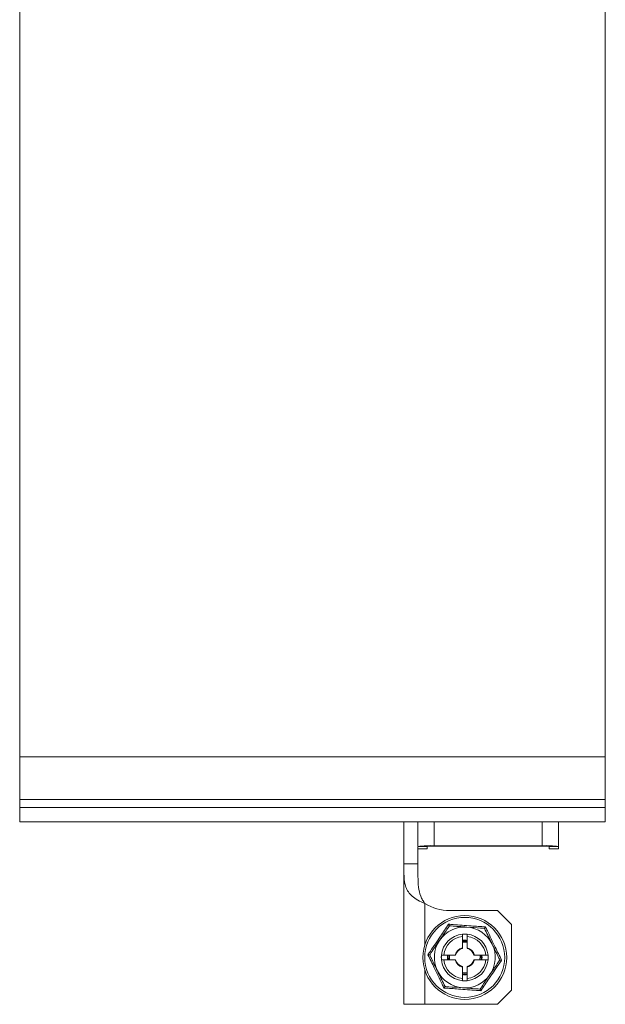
# Model space of a CAD drawing. Header units: millimetres. Extents: x -374 to 373, y -1423 to -22.
# Tile 13 of 39: x 210 to 335, y -1368 to -1158. Entities that reach past the tile are written whole.
import ezdxf

# ---------------------------------------------------------------- set-up
doc = ezdxf.new("R2010")
doc.units = ezdxf.units.MM

msp = doc.modelspace()

# ---------------------------------------------------------------- linework, layer by layer
at = {"color": 7, "linetype": 'Continuous', "lineweight": 15}
for p, q in [((210.07, -1036.38), (210.07, -1315.57)), ((335.07, -1072.99), (335.07, -1315.57)), ((335.07, -1315.57), (210.07, -1315.57)), ((210.07, -1324.67), (210.07, -1315.57)), ((335.07, -1324.67), (335.07, -1315.57)), ((210.07, -1324.67), (335.07, -1324.67)), ((210.07, -1326.43), (210.07, -1324.67)), ((210.07, -1329.47), (210.07, -1326.43)), ((335.07, -1326.43), (335.07, -1324.67)), ((335.07, -1329.47), (335.07, -1326.43)), ((210.07, -1329.47), (335.07, -1329.47)), ((210.07, -1329.47), (210.07, -1329.47)), ((292.07, -1329.47), (292.07, -1338.41)), ((295.07, -1329.47), (295.07, -1334.73)), ((325.07, -1329.47), (325.07, -1334.73)), ((335.07, -1329.47), (335.07, -1329.47)), ((297.07, -1335.21), (297.07, -1334.73)), ((298.57, -1334.56), (321.57, -1334.56)), ((298.57, -1334.66), (321.57, -1334.66)), ((323.07, -1334.73), (323.07, -1335.21)), ((325.07, -1334.73), (325.07, -1335.21)), ((295.07, -1334.87), (295.07, -1338.41)), ((295.07, -1335.21), (297.07, -1335.21)), ((297.07, -1335.21), (297.07, -1335.21)), ((323.07, -1335.21), (325.07, -1335.21)), ((323.07, -1335.21), (323.07, -1335.21)), ((325.07, -1335.21), (325.07, -1335.21)), ((292.07, -1338.41), (292.07, -1368.41)), ((292.07, -1338.41), (295.07, -1338.41)), ((312.07, -1348.41), (301.85, -1348.41)), ((315.07, -1351.41), (312.07, -1348.41)), ((315.07, -1365.41), (315.07, -1351.41)), ((304.57, -1356.36), (304.57, -1353.94)), ((305.57, -1356.36), (305.57, -1353.94)), ((300.59, -1357.91), (303.01, -1357.91)), ((307.12, -1357.91), (309.54, -1357.91)), ((300.59, -1358.91), (303.01, -1358.91)), ((307.12, -1358.91), (309.54, -1358.91)), ((304.57, -1362.89), (304.57, -1360.46)), ((305.57, -1362.89), (305.57, -1360.46)), ((312.07, -1368.41), (315.07, -1365.41)), ((296.57, -1368.41), (292.07, -1368.41)), ((296.57, -1368.41), (312.07, -1368.41))]:
    msp.add_line(p, q, dxfattribs=at)
at = {"color": 7, "linetype": 'Continuous', "lineweight": 0}
for p, q in [((335.07, -1326.43), (210.07, -1326.43)), ((335.07, -1329.47), (210.07, -1329.47)), ((298.57, -1329.47), (298.57, -1334.56)), ((321.57, -1329.47), (321.57, -1334.56)), ((295.07, -1334.73), (297.07, -1334.73)), ((298.57, -1334.56), (298.57, -1334.66)), ((321.57, -1334.56), (321.57, -1334.66)), ((325.07, -1334.73), (323.07, -1334.73)), ((295.07, -1335.21), (297.07, -1335.21)), ((323.07, -1335.21), (325.07, -1335.21)), ((296.57, -1346.9), (296.57, -1355.61)), ((304.57, -1354.92), (305.57, -1354.92)), ((305.57, -1355.18), (304.57, -1355.18)), ((296.57, -1361.22), (296.57, -1368.41)), ((304.57, -1361.65), (305.07, -1361.69)), ((305.07, -1361.94), (304.57, -1361.9)), ((305.07, -1361.69), (305.57, -1361.65)), ((305.57, -1361.9), (305.07, -1361.94))]:
    msp.add_line(p, q, dxfattribs=at)
at = {"color": 7, "linetype": 'Continuous', "lineweight": 0, "flags": 128}
for points in [[(301.58, -1358.91), (301.55, -1358.12), (301.58, -1357.91)], [(301.83, -1357.91), (301.8, -1358.14), (301.83, -1358.91)], [(308.3, -1358.91), (308.33, -1358.14), (308.3, -1357.91)], [(308.55, -1357.91), (308.58, -1358.12), (308.55, -1358.91)]]:
    msp.add_lwpolyline(points, dxfattribs=at)
at = {"color": 7, "linetype": 'Continuous', "lineweight": 15}
msp.add_circle((305.07, -1358.41), 8.95, dxfattribs=at)
at = {"color": 7, "linetype": 'Continuous', "lineweight": 0}
msp.add_circle((305.07, -1358.41), 8.54, dxfattribs=at)
at = {"color": 7, "linetype": 'Continuous', "lineweight": 15}
for centre, radius, start, end in [((297.69, -1352.19), 17.65, 87.1662, 98.5586), ((298.19, -1342.21), 7.57, 87.1669, 98.5589), ((322.44, -1352.19), 17.65, 81.4414, 92.8338), ((321.94, -1342.21), 7.57, 81.4411, 92.8331), ((301.85, -1338.41), 10, 238.0782, 270), ((305.07, -1358.41), 6.5, 85.8363, 145.8363), ((305.07, -1358.41), 5, 95.7392, 174.2608), ((305.07, -1358.41), 6.5, 25.8363, 85.8363), ((305.07, -1358.41), 5, 5.7392, 84.2608), ((305.07, -1358.41), 6.5, 145.8363, 205.8363), ((305.07, -1358.41), 6.5, 325.8363, 25.8363), ((305.07, -1358.41), 2.01, 104.3981, 165.6293), ((305.07, -1358.41), 2.01, 14.4178, 75.5917), ((305.07, -1358.41), 5, 185.7392, 264.2608), ((305.07, -1358.41), 2.01, 194.4192, 255.6168), ((305.07, -1358.41), 2.01, 284.4219, 345.6037), ((305.07, -1358.41), 5, 275.7392, 354.2608), ((305.07, -1358.41), 6.5, 205.8363, 265.8363), ((305.07, -1358.41), 6.5, 265.8363, 325.8363)]:
    msp.add_arc(centre, radius, start, end, dxfattribs=at)
at = {"color": 7, "linetype": 'Continuous', "lineweight": 0}
for radius, start, end in [(4.5, 96.3794, 173.6206), (4.5, 6.3794, 83.6206), (2.11, 103.7004, 166.2996), (2.11, 13.7004, 76.2996), (4.5, 186.3794, 263.6206), (2.11, 193.7004, 256.2996), (4.5, 276.3794, 353.6206), (2.11, 283.7004, 346.2996)]:
    msp.add_arc((305.07, -1358.41), radius, start, end, dxfattribs=at)
at = {"color": 7, "linetype": 'Continuous', "lineweight": 15}
for points, knots in [([(292.07, -1338.41), (292.06, -1339.33), (292.05, -1341.13), (292.31, -1343.12), (292.99, -1344.46), (293.83, -1345.38), (295.04, -1346.21), (296.04, -1346.67), (296.57, -1346.9)], [0, 0, 0, 0, 0.2365127, 0.4677268, 0.5888148, 0.7165855, 0.8530919, 1, 1, 1, 1]), ([(295.07, -1338.41), (295.06, -1339.31), (295.06, -1340.99), (295.14, -1343.32), (295.49, -1345.01), (296.02, -1346.16), (296.39, -1346.66), (296.57, -1346.9)], [0, 0, 0, 0, 0.300445, 0.563543, 0.794098, 0.899623, 1, 1, 1, 1]), ([(301.79, -1351.66), (301.79, -1351.65), (301.79, -1351.64), (301.75, -1351.57), (301.7, -1351.45), (301.65, -1351.36), (301.63, -1351.31), (301.62, -1351.31)], [0, 0, 0, 0, 0.236105, 0.471376, 0.732415, 0.993119, 1, 1, 1, 1]), ([(301.79, -1351.66), (301.62, -1351.92), (300.94, -1352.91), (300.22, -1353.98), (299.69, -1354.76)], [0, 0, 0, 0, 0.263896, 1, 1, 1, 1]), ([(301.79, -1351.66), (302.32, -1351.7), (303.38, -1351.77), (304.66, -1351.87), (305.38, -1351.92), (305.54, -1351.93)], [0, 0, 0, 0, 0.434793, 0.879847, 1, 1, 1, 1]), ([(304.57, -1353.44), (304.57, -1353.44), (304.58, -1353.44), (304.67, -1353.43), (304.79, -1353.42), (304.95, -1353.41), (305.12, -1353.41), (305.29, -1353.42), (305.43, -1353.43), (305.52, -1353.43), (305.56, -1353.44), (305.56, -1353.44), (305.57, -1353.44)], [0, 0, 0, 0, 0.107006, 0.213998, 0.321328, 0.428879, 0.536066, 0.642873, 0.749872, 0.857337, 0.964821, 1, 1, 1, 1]), ([(304.57, -1353.44), (304.57, -1353.44), (304.57, -1353.45), (304.57, -1353.54), (304.57, -1353.67), (304.57, -1353.81), (304.57, -1353.9), (304.57, -1353.94)], [0, 0, 0, 0, 0.21326, 0.426509, 0.640192, 0.854936, 1, 1, 1, 1]), ([(305.54, -1351.93), (306.52, -1352), (307.81, -1352.1), (309, -1352.18), (309.28, -1352.2)], [0, 0, 0, 0, 0.76901, 1, 1, 1, 1]), ([(305.57, -1353.94), (305.57, -1353.88), (305.57, -1353.77), (305.57, -1353.62), (305.57, -1353.51), (305.57, -1353.45), (305.57, -1353.44), (305.57, -1353.44)], [0, 0, 0, 0, 0.2162633, 0.4325271, 0.6481044, 0.8625105, 1, 1, 1, 1]), ([(309.28, -1352.2), (309.28, -1352.2), (309.29, -1352.19), (309.34, -1352.12), (309.41, -1352.02), (309.47, -1351.93), (309.5, -1351.88), (309.5, -1351.88)], [0, 0, 0, 0, 0.236102, 0.471363, 0.732409, 0.993137, 1, 1, 1, 1]), ([(309.28, -1352.2), (309.51, -1352.68), (309.97, -1353.63), (310.53, -1354.79), (310.85, -1355.44), (310.92, -1355.58)], [0, 0, 0, 0, 0.43479, 0.879851, 1, 1, 1, 1]), ([(299.69, -1354.76), (299.6, -1354.9), (298.93, -1355.88), (298.21, -1356.93), (297.63, -1357.8), (297.58, -1357.87)], [0, 0, 0, 0, 0.127943, 0.927356, 1, 1, 1, 1]), ([(305.57, -1354.82), (305.56, -1354.81), (305.55, -1354.8), (305.46, -1354.77), (305.33, -1354.74), (305.17, -1354.73), (305, -1354.73), (304.84, -1354.74), (304.71, -1354.76), (304.61, -1354.79), (304.57, -1354.81), (304.57, -1354.81), (304.57, -1354.82)], [0, 0, 0, 0, 0.107965, 0.21601, 0.324974, 0.433112, 0.538627, 0.642415, 0.747113, 0.854372, 0.963314, 1, 1, 1, 1]), ([(310.92, -1355.58), (311.35, -1356.47), (311.91, -1357.63), (312.43, -1358.71), (312.55, -1358.96)], [0, 0, 0, 0, 0.76901, 1, 1, 1, 1]), ([(297.58, -1357.87), (297.57, -1357.87), (297.56, -1357.87), (297.48, -1357.86), (297.35, -1357.85), (297.25, -1357.84), (297.19, -1357.84), (297.19, -1357.84)], [0, 0, 0, 0, 0.236107, 0.471371, 0.732413, 0.993136, 1, 1, 1, 1]), ([(299.22, -1361.25), (298.78, -1360.36), (298.22, -1359.2), (297.7, -1358.12), (297.58, -1357.87)], [0, 0, 0, 0, 0.76901, 1, 1, 1, 1]), ([(300.09, -1358.91), (300.09, -1358.91), (300.09, -1358.9), (300.08, -1358.81), (300.07, -1358.68), (300.07, -1358.53), (300.06, -1358.36), (300.07, -1358.19), (300.08, -1358.05), (300.09, -1357.95), (300.09, -1357.92), (300.09, -1357.91), (300.09, -1357.91)], [0, 0, 0, 0, 0.107005, 0.213995, 0.321334, 0.428884, 0.53606, 0.642873, 0.749864, 0.857336, 0.964821, 1, 1, 1, 1]), ([(300.59, -1357.91), (300.54, -1357.91), (300.42, -1357.91), (300.27, -1357.91), (300.16, -1357.91), (300.1, -1357.91), (300.09, -1357.91), (300.09, -1357.91)], [0, 0, 0, 0, 0.2162495, 0.4325259, 0.6480987, 0.8625104, 1, 1, 1, 1]), ([(301.47, -1357.91), (301.46, -1357.92), (301.45, -1357.93), (301.42, -1358.02), (301.4, -1358.14), (301.38, -1358.3), (301.38, -1358.47), (301.39, -1358.64), (301.41, -1358.77), (301.44, -1358.87), (301.46, -1358.91), (301.47, -1358.91), (301.47, -1358.91)], [0, 0, 0, 0, 0.107965, 0.216015, 0.32498, 0.433121, 0.538636, 0.64241, 0.747107, 0.854366, 0.963315, 1, 1, 1, 1]), ([(303.12, -1357.91), (303.12, -1357.91), (303.12, -1357.91), (303.1, -1357.91), (303.08, -1357.91), (303.05, -1357.91), (303.03, -1357.91), (303.01, -1357.91)], [0, 0, 0, 0, 0.1931275, 0.3861942, 0.5812138, 0.7816258, 1, 1, 1, 1]), ([(304.57, -1356.36), (304.57, -1356.37), (304.57, -1356.4), (304.57, -1356.43), (304.57, -1356.45), (304.57, -1356.47), (304.57, -1356.46), (304.57, -1356.46)], [0, 0, 0, 0, 0.209223, 0.418543, 0.625171, 0.825747, 1, 1, 1, 1]), ([(305.57, -1356.46), (305.57, -1356.46), (305.57, -1356.46), (305.57, -1356.45), (305.57, -1356.43), (305.57, -1356.4), (305.57, -1356.37), (305.57, -1356.36)], [0, 0, 0, 0, 0.193111, 0.386126, 0.581099, 0.78158, 1, 1, 1, 1]), ([(307.12, -1357.91), (307.1, -1357.91), (307.08, -1357.91), (307.05, -1357.91), (307.03, -1357.91), (307.01, -1357.91), (307.01, -1357.91), (307.01, -1357.91)], [0, 0, 0, 0, 0.20922, 0.418539, 0.625139, 0.82574, 1, 1, 1, 1]), ([(308.66, -1358.91), (308.67, -1358.91), (308.68, -1358.9), (308.71, -1358.81), (308.73, -1358.68), (308.75, -1358.52), (308.75, -1358.35), (308.74, -1358.19), (308.72, -1358.05), (308.69, -1357.96), (308.67, -1357.92), (308.66, -1357.91), (308.66, -1357.91)], [0, 0, 0, 0, 0.107965, 0.216015, 0.324979, 0.433103, 0.538636, 0.642411, 0.747108, 0.854366, 0.963315, 1, 1, 1, 1]), ([(310.04, -1357.91), (310.03, -1357.91), (310.02, -1357.91), (309.94, -1357.91), (309.81, -1357.91), (309.67, -1357.91), (309.58, -1357.91), (309.54, -1357.91)], [0, 0, 0, 0, 0.213259, 0.426502, 0.640196, 0.854925, 1, 1, 1, 1]), ([(310.04, -1357.91), (310.04, -1357.92), (310.04, -1357.92), (310.05, -1357.98), (310.06, -1358.1), (310.06, -1358.25), (310.07, -1358.41), (310.06, -1358.58), (310.06, -1358.73), (310.05, -1358.84), (310.04, -1358.9), (310.04, -1358.91), (310.04, -1358.91)], [0, 0, 0, 0, 0.07216, 0.17893, 0.286072, 0.393593, 0.500925, 0.607771, 0.714631, 0.821932, 0.929456, 1, 1, 1, 1]), ([(300.09, -1358.91), (300.1, -1358.91), (300.11, -1358.91), (300.19, -1358.91), (300.32, -1358.91), (300.46, -1358.91), (300.56, -1358.91), (300.59, -1358.91)], [0, 0, 0, 0, 0.213259, 0.426502, 0.640196, 0.854925, 1, 1, 1, 1]), ([(303.01, -1358.91), (303.03, -1358.91), (303.05, -1358.91), (303.08, -1358.91), (303.1, -1358.91), (303.12, -1358.91), (303.12, -1358.91), (303.12, -1358.91)], [0, 0, 0, 0, 0.209231, 0.41854, 0.62514, 0.82574, 1, 1, 1, 1]), ([(307.01, -1358.91), (307.01, -1358.91), (307.01, -1358.91), (307.03, -1358.91), (307.05, -1358.91), (307.08, -1358.91), (307.1, -1358.91), (307.12, -1358.91)], [0, 0, 0, 0, 0.1931275, 0.3861942, 0.5812138, 0.7816258, 1, 1, 1, 1]), ([(309.54, -1358.91), (309.59, -1358.91), (309.71, -1358.91), (309.86, -1358.91), (309.97, -1358.91), (310.03, -1358.91), (310.04, -1358.91), (310.04, -1358.91)], [0, 0, 0, 0, 0.2162495, 0.4325259, 0.6480987, 0.8625104, 1, 1, 1, 1]), ([(312.55, -1358.96), (312.37, -1359.22), (311.7, -1360.21), (310.98, -1361.28), (310.44, -1362.06)], [0, 0, 0, 0, 0.263898, 1, 1, 1, 1]), ([(312.94, -1358.99), (312.94, -1358.99), (312.88, -1358.98), (312.78, -1358.97), (312.65, -1358.97), (312.57, -1358.96), (312.56, -1358.96), (312.55, -1358.96)], [0, 0, 0, 0, 0.006861, 0.267587, 0.528628, 0.763893, 1, 1, 1, 1]), ([(300.85, -1364.62), (300.62, -1364.15), (300.16, -1363.19), (299.6, -1362.04), (299.28, -1361.38), (299.22, -1361.25)], [0, 0, 0, 0, 0.43479, 0.879851, 1, 1, 1, 1]), ([(304.57, -1360.36), (304.57, -1360.36), (304.57, -1360.36), (304.57, -1360.37), (304.57, -1360.4), (304.57, -1360.43), (304.57, -1360.45), (304.57, -1360.46)], [0, 0, 0, 0, 0.193117, 0.38614, 0.581238, 0.781572, 1, 1, 1, 1]), ([(304.57, -1362.01), (304.57, -1362.02), (304.58, -1362.03), (304.67, -1362.06), (304.8, -1362.08), (304.96, -1362.1), (305.13, -1362.1), (305.29, -1362.09), (305.42, -1362.07), (305.52, -1362.04), (305.56, -1362.02), (305.56, -1362.01), (305.57, -1362.01)], [0, 0, 0, 0, 0.1079649, 0.2160127, 0.324974, 0.433112, 0.5386272, 0.6424148, 0.7471133, 0.854369, 0.9633142, 1, 1, 1, 1]), ([(305.57, -1360.46), (305.57, -1360.45), (305.57, -1360.43), (305.57, -1360.4), (305.57, -1360.37), (305.57, -1360.36), (305.57, -1360.36), (305.57, -1360.36)], [0, 0, 0, 0, 0.209223, 0.418543, 0.625171, 0.825747, 1, 1, 1, 1]), ([(310.44, -1362.06), (310.35, -1362.2), (309.68, -1363.18), (308.97, -1364.23), (308.39, -1365.1), (308.34, -1365.17)], [0, 0, 0, 0, 0.1279429, 0.9273558, 1, 1, 1, 1]), ([(304.57, -1362.89), (304.57, -1362.94), (304.57, -1363.06), (304.57, -1363.21), (304.57, -1363.32), (304.57, -1363.38), (304.57, -1363.39), (304.57, -1363.39)], [0, 0, 0, 0, 0.2162633, 0.4325271, 0.6481044, 0.8625105, 1, 1, 1, 1]), ([(305.57, -1363.39), (305.56, -1363.39), (305.55, -1363.39), (305.46, -1363.4), (305.34, -1363.41), (305.18, -1363.41), (305.01, -1363.41), (304.84, -1363.41), (304.71, -1363.4), (304.61, -1363.39), (304.57, -1363.39), (304.57, -1363.39), (304.57, -1363.39)], [0, 0, 0, 0, 0.107006, 0.213998, 0.321328, 0.428879, 0.536066, 0.642873, 0.749872, 0.857337, 0.964821, 1, 1, 1, 1]), ([(305.57, -1363.39), (305.57, -1363.38), (305.57, -1363.37), (305.57, -1363.29), (305.57, -1363.16), (305.57, -1363.02), (305.57, -1362.92), (305.57, -1362.89)], [0, 0, 0, 0, 0.21326, 0.426509, 0.640192, 0.854936, 1, 1, 1, 1]), ([(300.63, -1364.95), (300.63, -1364.95), (300.66, -1364.9), (300.72, -1364.81), (300.79, -1364.71), (300.84, -1364.64), (300.85, -1364.63), (300.85, -1364.62)], [0, 0, 0, 0, 0.006863, 0.267591, 0.528638, 0.763898, 1, 1, 1, 1]), ([(304.59, -1364.9), (303.61, -1364.82), (302.32, -1364.73), (301.13, -1364.64), (300.85, -1364.62)], [0, 0, 0, 0, 0.76901, 1, 1, 1, 1]), ([(308.34, -1365.17), (307.81, -1365.13), (306.75, -1365.05), (305.47, -1364.96), (304.75, -1364.91), (304.59, -1364.9)], [0, 0, 0, 0, 0.434793, 0.879847, 1, 1, 1, 1]), ([(308.51, -1365.52), (308.51, -1365.52), (308.48, -1365.47), (308.43, -1365.37), (308.38, -1365.26), (308.34, -1365.18), (308.34, -1365.17), (308.34, -1365.17)], [0, 0, 0, 0, 0.006881, 0.267585, 0.528624, 0.763895, 1, 1, 1, 1])]:
    msp.add_open_spline(points, degree=3, knots=knots, dxfattribs=at)
at = {"color": 7, "linetype": 'Continuous', "lineweight": 0}
for points, knots in [([(297.19, -1357.84), (297.37, -1357.58), (298.27, -1356.28), (299.78, -1354.08), (301.05, -1352.16), (301.62, -1351.31)], [0, 0, 0, 0, 0.120964, 0.606825, 1, 1, 1, 1]), ([(301.62, -1351.31), (301.94, -1351.33), (303.51, -1351.46), (306.17, -1351.67), (308.47, -1351.81), (309.5, -1351.88)], [0, 0, 0, 0, 0.120965, 0.606826, 1, 1, 1, 1]), ([(309.5, -1351.88), (309.63, -1352.16), (310.31, -1353.59), (311.46, -1356), (312.48, -1358.06), (312.94, -1358.99)], [0, 0, 0, 0, 0.120965, 0.606827, 1, 1, 1, 1]), ([(300.63, -1364.95), (300.5, -1364.66), (299.82, -1363.23), (298.67, -1360.83), (297.65, -1358.76), (297.19, -1357.84)], [0, 0, 0, 0, 0.120965, 0.606827, 1, 1, 1, 1]), ([(312.94, -1358.99), (312.76, -1359.25), (311.86, -1360.55), (310.35, -1362.75), (309.08, -1364.66), (308.51, -1365.52)], [0, 0, 0, 0, 0.120964, 0.606825, 1, 1, 1, 1]), ([(308.51, -1365.52), (308.19, -1365.49), (306.62, -1365.37), (303.96, -1365.16), (301.66, -1365.01), (300.63, -1364.95)], [0, 0, 0, 0, 0.120965, 0.606826, 1, 1, 1, 1])]:
    msp.add_open_spline(points, degree=3, knots=knots, dxfattribs=at)

doc.saveas('drawing.dxf')
